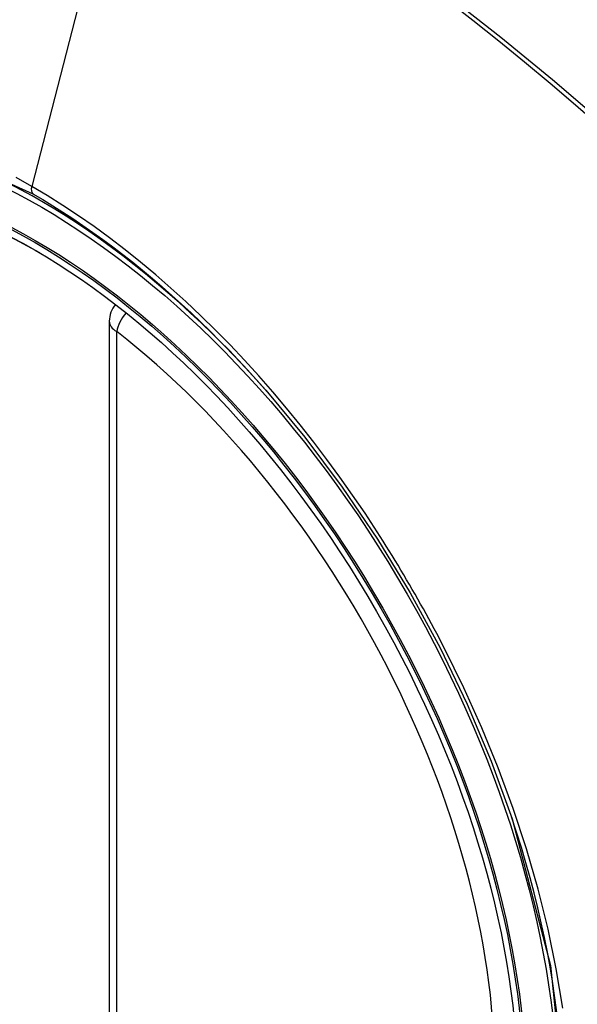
# Model space of a CAD drawing. Header units: inches. Extents: x 532.5 to 626.3, y 209.5 to 285.5.
# Tile 52 of 55: x 602.218 to 602.479, y 243.507 to 243.967. Entities that reach past the tile are written whole.
import ezdxf

# ---------------------------------------------------------------- set-up
doc = ezdxf.new("R2010")
doc.units = ezdxf.units.IN
doc.header["$MEASUREMENT"] = 0
doc.layers.add('Visible Edges(ANSI)', color=7, linetype='Continuous', lineweight=25)
doc.layers.add('Visible Tangent Edges(ANSI)', color=7, linetype='Continuous', lineweight=25)

msp = doc.modelspace()

# ---------------------------------------------------------------- linework, layer by layer
at = {"layer": 'Visible Edges(ANSI)'}
msp.add_line((602.2601793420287, 243.8262234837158), (602.2601793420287, 243.3409266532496), dxfattribs=at)
at = {"layer": 'Visible Edges(ANSI)', "flags": 128}
msp.add_lwpolyline([(602.3333667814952, 243.794020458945), (602.3517158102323, 243.7720039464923), (602.3692149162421, 243.7487060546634), (602.3856739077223, 243.7243770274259), (602.4009310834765, 243.6992811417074), (602.4149427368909, 243.6735169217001), (602.4276288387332, 243.6472380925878), (602.4389224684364, 243.6205732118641), (602.448762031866, 243.5936335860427)], dxfattribs=at)
at = {"layer": 'Visible Edges(ANSI)'}
msp.add_arc((602.2719903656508, 243.8262234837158), 0.0118110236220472, 138.6130451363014, 180, dxfattribs=at)
for centre, major_axis, start_param, end_param in [((602.3332358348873, 243.0972547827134), (-0.6483489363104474, 1.125876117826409), 5.163459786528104, 5.835981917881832), ((602.2284921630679, 243.6002075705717), (0.1571754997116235, -0.2729396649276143), 2.362013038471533, 7.062764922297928)]:
    msp.add_ellipse(centre, major_axis=major_axis, ratio=0.5780931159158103, start_param=start_param, end_param=end_param, dxfattribs=at)
msp.add_ellipse((602.2250123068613, 243.5982036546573), major_axis=(-0.1596313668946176, 0.2772043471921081), ratio=0.5780931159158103, dxfattribs=at)
at = {"layer": 'Visible Tangent Edges(ANSI)'}
for p, q in [((602.2717832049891, 244.0750694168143), (602.22388567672, 243.8892628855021)), ((602.2636387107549, 243.3361172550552), (602.2636387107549, 243.8214140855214))]:
    msp.add_line(p, q, dxfattribs=at)
at = {"layer": 'Visible Tangent Edges(ANSI)', "flags": 128}
for points in [[(602.5620763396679, 243.8534707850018), (602.5387867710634, 243.8758036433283), (602.5152477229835, 243.8975464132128), (602.491481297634, 243.9186666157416), (602.467515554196, 243.9391390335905), (602.4433783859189, 243.9589380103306), (602.4190985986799, 243.978039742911)], [(602.4182480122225, 243.9763611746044), (602.4303480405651, 243.9669022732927), (602.4424148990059, 243.9572660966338), (602.4544450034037, 243.9474556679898), (602.4664348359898, 243.9374741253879), (602.4783808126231, 243.9273246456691), (602.4902795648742, 243.917010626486), (602.5021277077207, 243.9065355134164), (602.5139218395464, 243.8959027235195), (602.5256587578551, 243.8851157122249), (602.5373302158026, 243.8741830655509), (602.5488815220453, 243.8631589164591), (602.560494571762, 243.8518654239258)], [(602.0495223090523, 243.4928973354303), (602.0158151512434, 243.5600118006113), (601.9915980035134, 243.6291638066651), (601.9780780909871, 243.6968734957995), (601.975868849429, 243.7600961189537), (601.9850777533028, 243.8156914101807), (602.0053382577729, 243.8613255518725), (602.0355935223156, 243.8947057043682), (602.0745452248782, 243.9143299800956), (602.1205332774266, 243.9194464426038), (602.1712295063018, 243.9097814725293), (602.224386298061, 243.8858080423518)], [(602.2238856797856, 243.889262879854), (602.216577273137, 243.8933456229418)], [(602.3855079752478, 243.7278005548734), (602.3798417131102, 243.7364217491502), (602.374035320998, 243.7449365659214), (602.3680966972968, 243.7533346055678), (602.362033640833, 243.7616053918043), (602.3558540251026, 243.7697385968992), (602.3495656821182, 243.7777237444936), (602.343176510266, 243.7855504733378), (602.3366943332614, 243.7932083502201), (602.3301264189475, 243.8006879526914), (602.32347292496, 243.8079915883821), (602.31673618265, 243.8151175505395), (602.3099199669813, 243.8220614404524), (602.3030282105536, 243.8288189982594), (602.2960646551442, 243.8353858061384), (602.2890331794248, 243.8417575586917), (602.2819376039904, 243.8479299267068), (602.2747817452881, 243.8538985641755), (602.2675731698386, 243.8596556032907), (602.2603281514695, 243.8651869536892), (602.2530563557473, 243.8704867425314), (602.2457670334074, 243.8755496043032), (602.2384693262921, 243.880370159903), (602.231172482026, 243.8849430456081), (602.2238856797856, 243.889262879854)], [(602.224386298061, 243.8858080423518), (602.2290643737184, 243.8830629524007), (602.2337483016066, 243.8802122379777), (602.2384355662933, 243.8772573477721), (602.243123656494, 243.8741996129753), (602.2478101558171, 243.8710405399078), (602.2524925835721, 243.8677815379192), (602.2571684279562, 243.8644239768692), (602.2618352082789, 243.8609692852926), (602.2664905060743, 243.8574189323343), (602.2711318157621, 243.8537742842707), (602.2757555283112, 243.8500378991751), (602.2803562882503, 243.8462149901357), (602.284932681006, 243.8423069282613), (602.2894836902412, 243.8383148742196), (602.2940082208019, 243.8342399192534), (602.2985052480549, 243.8300831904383), (602.302973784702, 243.8258458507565), (602.3074127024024, 243.8215289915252), (602.311820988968, 243.8171337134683), (602.3161976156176, 243.8126611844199), (602.3205415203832, 243.8081124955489), (602.32485168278, 243.8034888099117), (602.3291270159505, 243.7987911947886), (602.3333667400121, 243.7940203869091)], [(602.4170351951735, 243.6731938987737), (602.4158338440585, 243.6755222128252), (602.4146224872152, 243.6778464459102), (602.4134011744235, 243.6801664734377), (602.4121699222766, 243.6824822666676), (602.4109287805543, 243.6847937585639), (602.409677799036, 243.6871008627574), (602.4084169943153, 243.6894035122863), (602.4071463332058, 243.6917016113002), (602.4058659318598, 243.6939951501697), (602.4045757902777, 243.6962840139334), (602.4032759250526, 243.6985681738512), (602.4019664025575, 243.7008475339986), (602.4006472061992, 243.7031220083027), (602.3993184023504, 243.7053915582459), (602.3979799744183, 243.7076560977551), (602.3966320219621, 243.7099155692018), (602.3952745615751, 243.7121699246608), (602.3939075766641, 243.7144190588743), (602.3925311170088, 243.7166628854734), (602.3911452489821, 243.7189013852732), (602.3897499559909, 243.7211344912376), (602.388345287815, 243.7233620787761), (602.3869312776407, 243.7255841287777), (602.3855079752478, 243.7278005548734)], [(602.4723220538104, 243.5051109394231), (602.4693324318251, 243.5234043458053), (602.46551070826, 243.5419426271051), (602.4608718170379, 243.5606674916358), (602.4554306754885, 243.5795206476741), (602.4492022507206, 243.5984437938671), (602.4422061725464, 243.6173682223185), (602.4344944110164, 243.6361688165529), (602.426096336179, 243.6547906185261), (602.4170351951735, 243.6731938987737)], [(602.4487545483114, 243.5936520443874), (602.4666736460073, 243.5250309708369), (602.4733926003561, 243.4596912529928)]]:
    msp.add_lwpolyline(points, dxfattribs=at)
at = {"layer": 'Visible Tangent Edges(ANSI)'}
for centre, major_axis, ratio, start_param, end_param in [((602.2274983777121, 243.5996352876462), (-0.1728458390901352, 0.3001516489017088), 0.5780931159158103, 5.049711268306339, 10.65825284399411), ((602.2271701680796, 243.8898251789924), (-0.0024558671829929, -0.0042646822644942), 0.578093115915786, 5.159178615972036, 6.139354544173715), ((602.2719903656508, 243.8262234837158), (-0.0118110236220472, -1e-16), 0.5758617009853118, 0, 0.7853981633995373), ((602.2719903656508, 243.8262234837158), (0.0072364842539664, 0.0093345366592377), 0.4718260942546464, 1.511653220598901, 2.426531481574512), ((602.2274482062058, 243.5996063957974), (0.1502990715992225, -0.2609985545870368), 0.5780931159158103, 5.670484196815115, 8.470550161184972)]:
    msp.add_ellipse(centre, major_axis=major_axis, ratio=ratio, start_param=start_param, end_param=end_param, dxfattribs=at)
for centre, major_axis in [((602.2280904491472, 243.59997623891), (0.1707766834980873, -0.296558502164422)), ((602.2251162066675, 243.5982634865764), (-0.1623805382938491, 0.2819783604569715)), ((602.2250123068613, 243.5982036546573), (0.1617849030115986, -0.2809440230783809))]:
    msp.add_ellipse(centre, major_axis=major_axis, ratio=0.5780931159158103, dxfattribs=at)

doc.saveas('drawing.dxf')
